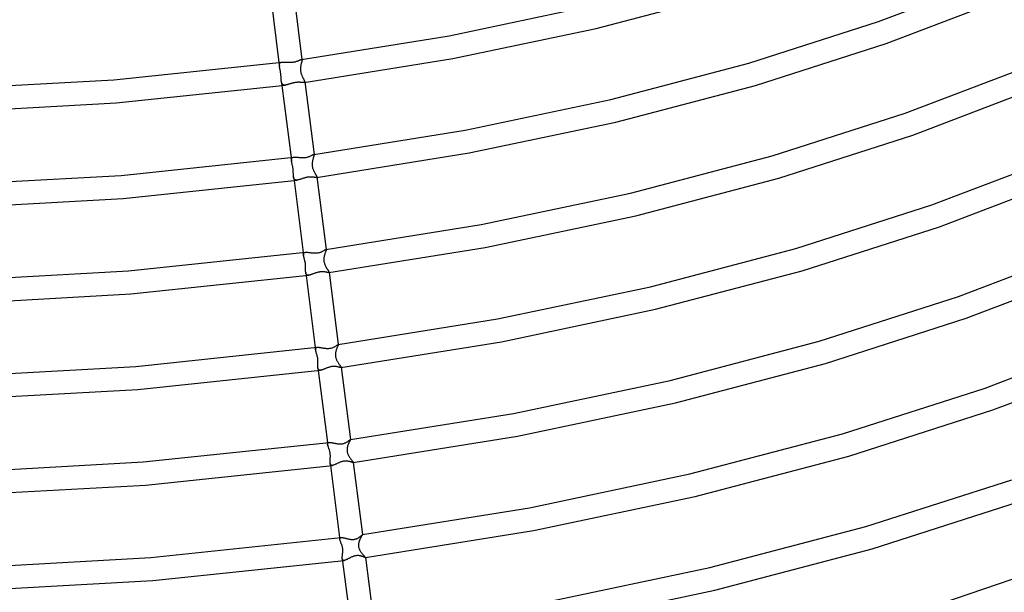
# Model space of a CAD drawing. Header units: millimetres. Extents: x -417 to 417, y -210 to 365.
# Tile 37 of 100: x 32 to 202, y -111 to -12. Entities that reach past the tile are written whole.
import ezdxf

# ---------------------------------------------------------------- set-up
doc = ezdxf.new("R2010")
doc.units = ezdxf.units.MM
doc.layers.add('HIDDEN', color=7, linetype='Continuous')
doc.layers.add('THICK', color=7, linetype='Continuous')

msp = doc.modelspace()

# ---------------------------------------------------------------- linework, layer by layer
at = {"layer": 'HIDDEN'}
for p, q in [((76.98, -19.27), (77.07, -19.93)), ((77.05, -19.66), (77.06, -19.58)), ((77.05, -19.75), (77.05, -19.66)), ((77.06, -19.84), (77.05, -19.75)), ((77.06, -19.58), (77.08, -19.51)), ((77.07, -19.93), (77.06, -19.84)), ((77.07, -19.98), (77.07, -19.93)), ((77.08, -20.03), (77.07, -19.98)), ((77.08, -19.51), (77.1, -19.45)), ((77.09, -20.08), (77.08, -20.03)), ((77.1, -20.13), (77.09, -20.08)), ((77.1, -19.45), (77.14, -19.39)), ((77.11, -20.18), (77.1, -20.13)), ((77.12, -20.24), (77.11, -20.18)), ((77.13, -20.32), (77.12, -20.24)), ((77.15, -20.4), (77.13, -20.32)), ((77.14, -19.39), (77.18, -19.34)), ((77.17, -20.49), (77.15, -20.4)), ((77.18, -19.34), (77.23, -19.3)), ((77.23, -19.3), (77.29, -19.27)), ((77.29, -19.27), (77.36, -19.24)), ((77.36, -19.24), (77.44, -19.22)), ((77.44, -19.22), (77.53, -19.2)), ((80.71, -20.09), (80.7, -20.18)), ((80.7, -20.18), (80.7, -20.27)), ((80.7, -20.27), (80.7, -20.37)), ((80.7, -20.37), (80.7, -20.47)), ((80.72, -20), (80.71, -20.09)), ((80.73, -19.92), (80.72, -20)), ((80.74, -19.83), (80.73, -19.92)), ((80.76, -19.75), (80.74, -19.83)), ((80.78, -19.63), (80.76, -19.75)), ((80.81, -19.52), (80.78, -19.63)), ((80.83, -19.41), (80.81, -19.52)), ((80.86, -19.31), (80.83, -19.41)), ((80.85, -18.76), (80.88, -18.75)), ((80.88, -19.22), (80.86, -19.31)), ((80.88, -18.75), (80.91, -18.76)), ((80.91, -19.13), (80.88, -19.22)), ((80.91, -18.76), (80.93, -18.77)), ((80.93, -19.05), (80.91, -19.13)), ((80.93, -18.77), (80.94, -18.78)), ((80.94, -18.98), (80.93, -19.05)), ((80.94, -18.78), (80.95, -18.8)), ((80.95, -18.92), (80.94, -18.98)), ((80.95, -18.74), (80.96, -18.83)), ((80.95, -18.8), (80.96, -18.83)), ((80.96, -18.87), (80.95, -18.92)), ((80.96, -18.83), (80.96, -18.87)), ((77.19, -20.57), (77.17, -20.49)), ((77.2, -20.67), (77.19, -20.57)), ((77.22, -20.76), (77.2, -20.67)), ((77.24, -20.86), (77.22, -20.76)), ((77.26, -20.96), (77.24, -20.86)), ((77.27, -21.06), (77.26, -20.96)), ((77.29, -21.16), (77.27, -21.06)), ((77.3, -21.26), (77.29, -21.16)), ((77.31, -21.37), (77.3, -21.26)), ((77.32, -21.47), (77.31, -21.37)), ((77.33, -21.57), (77.32, -21.47)), ((77.34, -21.67), (77.33, -21.57)), ((77.34, -21.77), (77.34, -21.67)), ((77.35, -21.87), (77.34, -21.77)), ((77.35, -21.97), (77.35, -21.87)), ((77.36, -22.06), (77.35, -21.97)), ((77.36, -22.16), (77.36, -22.06)), ((80.7, -20.47), (80.7, -20.57)), ((80.7, -20.57), (80.71, -20.67)), ((80.71, -20.67), (80.72, -20.78)), ((80.72, -20.78), (80.74, -20.88)), ((80.74, -20.88), (80.76, -20.98)), ((80.76, -20.98), (80.78, -21.08)), ((80.78, -21.08), (80.81, -21.18)), ((80.81, -21.18), (80.84, -21.28)), ((80.84, -21.28), (80.87, -21.37)), ((80.87, -21.37), (80.91, -21.47)), ((80.91, -21.47), (80.95, -21.56)), ((80.95, -21.56), (80.99, -21.65)), ((80.99, -21.65), (81.03, -21.73)), ((81.03, -21.73), (81.07, -21.82)), ((81.07, -21.82), (81.11, -21.9)), ((81.11, -21.9), (81.15, -21.97)), ((81.15, -21.97), (81.19, -22.05)), ((81.19, -22.05), (81.22, -22.12)), ((77.37, -22.25), (77.36, -22.16)), ((77.38, -22.33), (77.37, -22.25)), ((77.38, -22.42), (77.38, -22.33)), ((77.39, -22.5), (77.38, -22.42)), ((77.4, -22.58), (77.39, -22.5)), ((77.39, -22.5), (77.49, -23.24)), ((77.42, -22.66), (77.4, -22.58)), ((77.44, -22.73), (77.42, -22.66)), ((77.46, -22.8), (77.44, -22.73)), ((77.48, -22.87), (77.46, -22.8)), ((77.51, -22.92), (77.48, -22.87)), ((77.54, -22.98), (77.51, -22.92)), ((77.58, -23.02), (77.54, -22.98)), ((77.62, -23.06), (77.58, -23.02)), ((77.67, -23.1), (77.62, -23.06)), ((77.72, -23.12), (77.67, -23.1)), ((77.78, -23.14), (77.72, -23.12)), ((77.84, -23.16), (77.78, -23.14)), ((77.91, -23.17), (77.84, -23.16)), ((77.98, -23.17), (77.91, -23.17)), ((78.05, -23.17), (77.98, -23.17)), ((78.13, -23.16), (78.05, -23.17)), ((81.22, -22.12), (81.26, -22.19)), ((81.26, -22.19), (81.3, -22.25)), ((81.3, -22.25), (81.33, -22.31)), ((81.36, -22.72), (81.31, -22.73)), ((81.33, -22.31), (81.36, -22.37)), ((81.36, -22.37), (81.38, -22.42)), ((81.39, -22.71), (81.36, -22.72)), ((81.38, -22.42), (81.4, -22.47)), ((81.41, -22.69), (81.39, -22.71)), ((81.4, -22.47), (81.42, -22.52)), ((81.43, -22.66), (81.41, -22.69)), ((81.42, -22.52), (81.43, -22.56)), ((81.43, -22.56), (81.44, -22.59)), ((81.44, -22.63), (81.43, -22.66)), ((81.44, -22.59), (81.44, -22.63)), ((79.07, -35.69), (79.14, -36.25)), ((79.28, -35.72), (79.33, -35.69)), ((79.33, -35.69), (79.4, -35.66)), ((79.4, -35.66), (79.47, -35.64)), ((79.47, -35.64), (79.55, -35.63)), ((82.94, -35.65), (82.91, -35.75)), ((82.96, -35.57), (82.94, -35.65)), ((82.99, -35.49), (82.96, -35.57)), ((82.98, -35.17), (83, -35.17)), ((83.01, -35.42), (82.99, -35.49)), ((83, -35.17), (83.01, -35.17)), ((83.01, -35.17), (83.03, -35.18)), ((83.03, -35.35), (83.01, -35.42)), ((83.03, -35.18), (83.04, -35.19)), ((83.04, -35.3), (83.03, -35.35)), ((83.04, -35.16), (83.05, -35.22)), ((83.04, -35.19), (83.04, -35.2)), ((83.04, -35.2), (83.05, -35.22)), ((83.05, -35.25), (83.04, -35.3)), ((83.05, -35.22), (83.05, -35.25)), ((79.13, -36.08), (79.14, -36)), ((79.14, -36.16), (79.13, -36.08)), ((79.14, -36), (79.15, -35.93)), ((79.14, -36.25), (79.14, -36.16)), ((79.15, -36.31), (79.14, -36.25)), ((79.15, -35.93), (79.17, -35.87)), ((79.16, -36.37), (79.15, -36.31)), ((79.18, -36.44), (79.16, -36.37)), ((79.17, -35.87), (79.19, -35.81)), ((79.19, -36.51), (79.18, -36.44)), ((79.19, -35.81), (79.23, -35.77)), ((79.21, -36.58), (79.19, -36.51)), ((79.23, -36.66), (79.21, -36.58)), ((79.23, -35.77), (79.28, -35.72)), ((79.25, -36.75), (79.23, -36.66)), ((79.27, -36.84), (79.25, -36.75)), ((79.29, -36.94), (79.27, -36.84)), ((79.31, -37.04), (79.29, -36.94)), ((79.34, -37.15), (79.31, -37.04)), ((79.36, -37.25), (79.34, -37.15)), ((79.38, -37.36), (79.36, -37.25)), ((79.39, -37.47), (79.38, -37.36)), ((82.73, -36.62), (82.72, -36.71)), ((82.72, -36.71), (82.72, -36.81)), ((82.72, -36.81), (82.72, -36.91)), ((82.72, -36.91), (82.72, -37.01)), ((82.72, -37.01), (82.73, -37.11)), ((82.75, -36.43), (82.73, -36.52)), ((82.73, -36.52), (82.73, -36.62)), ((82.73, -37.11), (82.74, -37.21)), ((82.74, -37.21), (82.76, -37.31)), ((82.76, -36.35), (82.75, -36.43)), ((82.78, -36.26), (82.76, -36.35)), ((82.76, -37.31), (82.78, -37.4)), ((82.79, -36.18), (82.78, -36.26)), ((82.82, -36.06), (82.79, -36.18)), ((82.85, -35.95), (82.82, -36.06)), ((82.88, -35.85), (82.85, -35.95)), ((82.91, -35.75), (82.88, -35.85)), ((79.41, -37.58), (79.39, -37.47)), ((79.42, -37.69), (79.41, -37.58)), ((79.44, -37.8), (79.42, -37.69)), ((79.44, -37.91), (79.44, -37.8)), ((79.45, -38.02), (79.44, -37.91)), ((79.46, -38.12), (79.45, -38.02)), ((79.46, -38.23), (79.46, -38.12)), ((79.46, -38.33), (79.46, -38.23)), ((79.47, -38.43), (79.46, -38.33)), ((79.47, -38.52), (79.47, -38.43)), ((79.47, -38.61), (79.47, -38.52)), ((79.48, -38.7), (79.47, -38.61)), ((79.48, -38.79), (79.48, -38.7)), ((79.48, -38.87), (79.48, -38.79)), ((79.49, -38.95), (79.48, -38.87)), ((79.5, -39.03), (79.49, -38.95)), ((79.51, -39.1), (79.5, -39.03)), ((79.5, -39.03), (79.58, -39.66)), ((79.52, -39.17), (79.51, -39.1)), ((82.78, -37.4), (82.8, -37.5)), ((82.8, -37.5), (82.83, -37.6)), ((82.83, -37.6), (82.86, -37.69)), ((82.86, -37.69), (82.89, -37.78)), ((82.89, -37.78), (82.93, -37.87)), ((82.93, -37.87), (82.97, -37.96)), ((82.97, -37.96), (83.01, -38.05)), ((83.01, -38.05), (83.05, -38.13)), ((83.05, -38.13), (83.09, -38.21)), ((83.09, -38.21), (83.13, -38.29)), ((83.13, -38.29), (83.17, -38.36)), ((83.17, -38.36), (83.21, -38.44)), ((83.21, -38.44), (83.25, -38.51)), ((83.25, -38.51), (83.29, -38.57)), ((83.29, -38.57), (83.33, -38.64)), ((83.33, -38.64), (83.37, -38.7)), ((83.37, -38.7), (83.4, -38.75)), ((83.4, -38.75), (83.43, -38.81)), ((83.43, -38.81), (83.46, -38.86)), ((83.46, -38.86), (83.48, -38.9)), ((83.48, -38.9), (83.5, -38.94)), ((83.5, -38.94), (83.52, -38.98)), ((83.52, -38.98), (83.53, -39.01)), ((83.53, -39.09), (83.52, -39.11)), ((83.53, -39.01), (83.53, -39.04)), ((83.53, -39.04), (83.53, -39.07)), ((83.53, -39.07), (83.53, -39.09)), ((79.54, -39.24), (79.52, -39.17)), ((79.56, -39.3), (79.54, -39.24)), ((79.58, -39.35), (79.56, -39.3)), ((79.61, -39.4), (79.58, -39.35)), ((79.65, -39.45), (79.61, -39.4)), ((79.68, -39.49), (79.65, -39.45)), ((79.72, -39.52), (79.68, -39.49)), ((79.77, -39.55), (79.72, -39.52)), ((79.82, -39.57), (79.77, -39.55)), ((79.88, -39.58), (79.82, -39.57)), ((79.94, -39.59), (79.88, -39.58)), ((80, -39.6), (79.94, -39.59)), ((80.07, -39.59), (80, -39.6)), ((80.14, -39.59), (80.07, -39.59)), ((83.47, -39.14), (83.44, -39.14)), ((83.5, -39.13), (83.47, -39.14)), ((83.52, -39.11), (83.5, -39.13)), ((81.17, -52.11), (81.23, -52.57)), ((81.22, -52.41), (81.23, -52.34)), ((81.22, -52.49), (81.22, -52.41)), ((81.23, -52.57), (81.22, -52.49)), ((81.23, -52.34), (81.24, -52.27)), ((81.24, -52.65), (81.23, -52.57)), ((81.24, -52.27), (81.27, -52.21)), ((81.25, -52.73), (81.24, -52.65)), ((81.27, -52.21), (81.31, -52.17)), ((81.31, -52.17), (81.36, -52.13)), ((81.36, -52.13), (81.42, -52.09)), ((81.42, -52.09), (81.49, -52.07)), ((81.49, -52.07), (81.57, -52.06)), ((84.8, -52.69), (84.78, -52.78)), ((84.82, -52.6), (84.8, -52.69)), ((84.85, -52.48), (84.82, -52.6)), ((84.89, -52.36), (84.85, -52.48)), ((84.93, -52.25), (84.89, -52.36)), ((84.96, -52.15), (84.93, -52.25)), ((85, -52.05), (84.96, -52.15)), ((85.03, -51.96), (85, -52.05)), ((85.06, -51.88), (85.03, -51.96)), ((85.09, -51.8), (85.06, -51.88)), ((85.09, -51.59), (85.1, -51.58)), ((85.11, -51.74), (85.09, -51.8)), ((85.1, -51.58), (85.11, -51.59)), ((85.11, -51.59), (85.12, -51.59)), ((85.13, -51.69), (85.11, -51.74)), ((85.12, -51.59), (85.13, -51.6)), ((85.13, -51.58), (85.14, -51.62)), ((85.13, -51.6), (85.13, -51.6)), ((85.13, -51.6), (85.14, -51.62)), ((85.14, -51.62), (85.13, -51.65)), ((85.13, -51.65), (85.13, -51.69)), ((81.27, -52.81), (81.25, -52.73)), ((81.29, -52.89), (81.27, -52.81)), ((81.31, -52.98), (81.29, -52.89)), ((81.34, -53.07), (81.31, -52.98)), ((81.36, -53.15), (81.34, -53.07)), ((81.38, -53.23), (81.36, -53.15)), ((81.4, -53.31), (81.38, -53.23)), ((81.42, -53.39), (81.4, -53.31)), ((81.44, -53.48), (81.42, -53.39)), ((81.46, -53.57), (81.44, -53.48)), ((81.48, -53.66), (81.46, -53.57)), ((81.5, -53.76), (81.48, -53.66)), ((81.52, -53.86), (81.5, -53.76)), ((81.54, -53.96), (81.52, -53.86)), ((81.55, -54.07), (81.54, -53.96)), ((81.56, -54.17), (81.55, -54.07)), ((81.57, -54.27), (81.56, -54.17)), ((81.58, -54.37), (81.57, -54.27)), ((81.58, -54.48), (81.58, -54.37)), ((84.74, -53.06), (84.73, -53.15)), ((84.73, -53.15), (84.73, -53.25)), ((84.73, -53.25), (84.73, -53.35)), ((84.73, -53.35), (84.73, -53.45)), ((84.73, -53.45), (84.74, -53.55)), ((84.75, -52.96), (84.74, -53.06)), ((84.74, -53.55), (84.75, -53.64)), ((84.77, -52.87), (84.75, -52.96)), ((84.75, -53.64), (84.77, -53.74)), ((84.78, -52.78), (84.77, -52.87)), ((84.77, -53.74), (84.79, -53.84)), ((84.79, -53.84), (84.82, -53.93)), ((84.82, -53.93), (84.85, -54.03)), ((84.85, -54.03), (84.88, -54.12)), ((84.88, -54.12), (84.91, -54.21)), ((84.91, -54.21), (84.95, -54.3)), ((84.95, -54.3), (84.99, -54.39)), ((84.99, -54.39), (85.03, -54.47)), ((81.58, -54.58), (81.58, -54.48)), ((81.59, -54.68), (81.58, -54.58)), ((81.58, -54.96), (81.59, -54.87)), ((81.58, -55.06), (81.58, -54.96)), ((81.58, -55.14), (81.58, -55.06)), ((81.58, -55.23), (81.58, -55.14)), ((81.59, -55.31), (81.58, -55.23)), ((81.59, -54.77), (81.59, -54.68)), ((81.59, -54.87), (81.59, -54.77)), ((81.59, -55.39), (81.59, -55.31)), ((81.6, -55.47), (81.59, -55.39)), ((81.6, -55.54), (81.6, -55.47)), ((81.61, -55.61), (81.6, -55.54)), ((81.6, -55.54), (81.67, -56.08)), ((81.63, -55.68), (81.61, -55.61)), ((81.65, -55.74), (81.63, -55.68)), ((81.67, -55.8), (81.65, -55.74)), ((81.7, -55.85), (81.67, -55.8)), ((81.73, -55.89), (81.7, -55.85)), ((81.76, -55.93), (81.73, -55.89)), ((81.81, -55.96), (81.76, -55.93)), ((81.85, -55.99), (81.81, -55.96)), ((81.9, -56.01), (81.85, -55.99)), ((81.96, -56.02), (81.9, -56.01)), ((82.02, -56.02), (81.96, -56.02)), ((82.09, -56.02), (82.02, -56.02)), ((82.16, -56.01), (82.09, -56.02)), ((85.03, -54.47), (85.08, -54.55)), ((85.08, -54.55), (85.12, -54.63)), ((85.12, -54.63), (85.16, -54.71)), ((85.16, -54.71), (85.21, -54.79)), ((85.21, -54.79), (85.25, -54.86)), ((85.25, -54.86), (85.3, -54.93)), ((85.3, -54.93), (85.34, -54.99)), ((85.34, -54.99), (85.38, -55.06)), ((85.38, -55.06), (85.42, -55.12)), ((85.42, -55.12), (85.46, -55.17)), ((85.46, -55.17), (85.49, -55.23)), ((85.49, -55.23), (85.53, -55.27)), ((85.53, -55.27), (85.55, -55.32)), ((85.55, -55.32), (85.58, -55.36)), ((85.59, -55.55), (85.57, -55.56)), ((85.58, -55.36), (85.6, -55.4)), ((85.61, -55.55), (85.59, -55.55)), ((85.6, -55.4), (85.61, -55.43)), ((85.61, -55.43), (85.62, -55.46)), ((85.62, -55.54), (85.61, -55.55)), ((85.62, -55.46), (85.63, -55.49)), ((85.63, -55.52), (85.62, -55.54)), ((85.63, -55.49), (85.63, -55.51)), ((85.63, -55.51), (85.63, -55.52)), ((87.2, -68), (87.21, -68)), ((87.21, -68), (87.21, -68)), ((87.21, -68), (87.22, -68)), ((87.22, -68), (87.22, -68.01)), ((87.22, -68), (87.23, -68.02)), ((83.26, -68.53), (83.31, -68.91)), ((83.3, -68.78), (83.31, -68.72)), ((83.3, -68.84), (83.3, -68.78)), ((83.31, -68.92), (83.3, -68.84)), ((83.31, -68.72), (83.33, -68.66)), ((83.32, -69), (83.31, -68.92)), ((83.34, -69.08), (83.32, -69)), ((83.33, -68.66), (83.35, -68.61)), ((83.36, -69.18), (83.34, -69.08)), ((83.35, -68.61), (83.38, -68.57)), ((83.39, -69.28), (83.36, -69.18)), ((83.38, -68.57), (83.42, -68.54)), ((83.42, -69.38), (83.39, -69.28)), ((83.42, -68.54), (83.48, -68.51)), ((83.46, -69.49), (83.42, -69.38)), ((83.49, -69.6), (83.46, -69.49)), ((83.48, -68.51), (83.54, -68.5)), ((83.53, -69.73), (83.49, -69.6)), ((83.54, -68.5), (83.6, -68.48)), ((86.74, -69.62), (86.73, -69.74)), ((86.75, -69.5), (86.74, -69.62)), ((86.77, -69.38), (86.75, -69.5)), ((86.79, -69.26), (86.77, -69.38)), ((86.81, -69.14), (86.79, -69.26)), ((86.84, -69.03), (86.81, -69.14)), ((86.88, -68.91), (86.84, -69.03)), ((86.92, -68.8), (86.88, -68.91)), ((86.96, -68.69), (86.92, -68.8)), ((87, -68.58), (86.96, -68.69)), ((87.04, -68.49), (87, -68.58)), ((87.08, -68.4), (87.04, -68.49)), ((87.11, -68.32), (87.08, -68.4)), ((87.15, -68.24), (87.11, -68.32)), ((87.18, -68.18), (87.15, -68.24)), ((87.2, -68.12), (87.18, -68.18)), ((87.21, -68.08), (87.2, -68.12)), ((87.22, -68.04), (87.21, -68.08)), ((87.22, -68.01), (87.22, -68.01)), ((87.22, -68.01), (87.23, -68.02)), ((87.23, -68.02), (87.22, -68.04)), ((83.57, -69.86), (83.53, -69.73)), ((83.6, -70), (83.57, -69.86)), ((83.64, -70.16), (83.6, -70)), ((83.67, -70.32), (83.64, -70.16)), ((83.69, -70.5), (83.67, -70.32)), ((83.7, -70.66), (83.69, -70.5)), ((83.71, -70.8), (83.7, -70.66)), ((83.7, -71.45), (83.71, -71.35)), ((83.72, -70.93), (83.71, -70.8)), ((83.71, -71.15), (83.72, -71.04)), ((83.71, -71.25), (83.71, -71.15)), ((83.71, -71.35), (83.71, -71.25)), ((83.72, -71.04), (83.72, -70.93)), ((86.73, -69.74), (86.74, -69.87)), ((86.74, -69.87), (86.75, -69.99)), ((86.75, -69.99), (86.76, -70.11)), ((86.76, -70.11), (86.79, -70.24)), ((86.79, -70.24), (86.82, -70.36)), ((86.82, -70.36), (86.86, -70.47)), ((86.86, -70.47), (86.9, -70.57)), ((86.9, -70.57), (86.94, -70.68)), ((86.94, -70.68), (86.98, -70.77)), ((86.98, -70.77), (87.03, -70.86)), ((87.03, -70.86), (87.08, -70.95)), ((87.08, -70.95), (87.13, -71.04)), ((87.13, -71.04), (87.18, -71.12)), ((87.18, -71.12), (87.24, -71.2)), ((87.24, -71.2), (87.29, -71.28)), ((87.29, -71.28), (87.34, -71.35)), ((87.34, -71.35), (87.39, -71.42)), ((83.69, -71.73), (83.7, -71.64)), ((83.69, -71.81), (83.69, -71.73)), ((83.69, -71.89), (83.69, -71.81)), ((83.7, -71.97), (83.69, -71.89)), ((83.7, -71.54), (83.7, -71.45)), ((83.7, -71.64), (83.7, -71.54)), ((83.71, -72.04), (83.7, -71.97)), ((83.72, -72.11), (83.71, -72.04)), ((83.71, -72.04), (83.76, -72.5)), ((83.73, -72.18), (83.72, -72.11)), ((83.75, -72.24), (83.73, -72.18)), ((83.78, -72.29), (83.75, -72.24)), ((83.81, -72.33), (83.78, -72.29)), ((83.84, -72.37), (83.81, -72.33)), ((83.89, -72.4), (83.84, -72.37)), ((83.93, -72.42), (83.89, -72.4)), ((83.99, -72.44), (83.93, -72.42)), ((84.05, -72.45), (83.99, -72.44)), ((84.11, -72.45), (84.05, -72.45)), ((84.18, -72.44), (84.11, -72.45)), ((87.39, -71.42), (87.44, -71.49)), ((87.44, -71.49), (87.48, -71.55)), ((87.48, -71.55), (87.53, -71.61)), ((87.53, -71.61), (87.57, -71.67)), ((87.57, -71.67), (87.61, -71.72)), ((87.61, -71.72), (87.64, -71.77)), ((87.64, -71.77), (87.67, -71.81)), ((87.67, -71.81), (87.69, -71.85)), ((87.69, -71.85), (87.71, -71.88)), ((87.7, -71.97), (87.69, -71.97)), ((87.71, -71.96), (87.7, -71.97)), ((87.71, -71.88), (87.72, -71.91)), ((87.72, -71.96), (87.71, -71.96)), ((87.72, -71.91), (87.72, -71.93)), ((87.72, -71.93), (87.72, -71.94)), ((87.72, -71.94), (87.72, -71.95)), ((87.72, -71.95), (87.72, -71.96)), ((85.35, -84.95), (85.39, -85.27)), ((85.42, -85.04), (85.44, -85)), ((85.44, -85), (85.48, -84.96)), ((85.48, -84.96), (85.52, -84.94)), ((85.52, -84.94), (85.58, -84.92)), ((85.58, -84.92), (85.64, -84.91)), ((89.07, -84.94), (89.03, -85.02)), ((89.11, -84.86), (89.07, -84.94)), ((89.14, -84.79), (89.11, -84.86)), ((89.17, -84.73), (89.14, -84.79)), ((89.2, -84.67), (89.17, -84.73)), ((89.23, -84.61), (89.2, -84.67)), ((89.26, -84.56), (89.23, -84.61)), ((89.28, -84.52), (89.26, -84.56)), ((89.3, -84.49), (89.28, -84.52)), ((89.31, -84.46), (89.3, -84.49)), ((89.31, -84.42), (89.31, -84.42)), ((89.31, -84.42), (89.31, -84.42)), ((89.31, -84.42), (89.31, -84.42)), ((89.31, -84.42), (89.32, -84.42)), ((89.32, -84.44), (89.31, -84.46)), ((89.32, -84.42), (89.32, -84.42)), ((89.32, -84.42), (89.32, -84.42)), ((89.32, -84.42), (89.32, -84.44)), ((89.32, -84.42), (89.32, -84.42)), ((85.39, -85.14), (85.4, -85.08)), ((85.39, -85.2), (85.39, -85.14)), ((85.39, -85.27), (85.39, -85.2)), ((85.4, -85.34), (85.39, -85.27)), ((85.4, -85.08), (85.42, -85.04)), ((85.42, -85.42), (85.4, -85.34)), ((85.45, -85.51), (85.42, -85.42)), ((85.48, -85.6), (85.45, -85.51)), ((85.51, -85.69), (85.48, -85.6)), ((85.54, -85.79), (85.51, -85.69)), ((85.58, -85.9), (85.54, -85.79)), ((85.61, -85.99), (85.58, -85.9)), ((85.65, -86.09), (85.61, -85.99)), ((85.68, -86.19), (85.65, -86.09)), ((85.71, -86.29), (85.68, -86.19)), ((85.74, -86.39), (85.71, -86.29)), ((85.77, -86.5), (85.74, -86.39)), ((85.79, -86.61), (85.77, -86.5)), ((85.81, -86.72), (85.79, -86.61)), ((88.74, -86.04), (88.73, -86.14)), ((88.73, -86.14), (88.73, -86.25)), ((88.73, -86.25), (88.73, -86.36)), ((88.73, -86.36), (88.75, -86.49)), ((88.75, -85.95), (88.74, -86.04)), ((88.76, -85.86), (88.75, -85.95)), ((88.75, -86.49), (88.77, -86.6)), ((88.77, -85.79), (88.76, -85.86)), ((88.79, -85.72), (88.77, -85.79)), ((88.77, -86.6), (88.8, -86.72)), ((88.8, -85.66), (88.79, -85.72)), ((88.82, -85.59), (88.8, -85.66)), ((88.84, -85.52), (88.82, -85.59)), ((88.86, -85.46), (88.84, -85.52)), ((88.89, -85.37), (88.86, -85.46)), ((88.93, -85.27), (88.89, -85.37)), ((88.96, -85.18), (88.93, -85.27)), ((89, -85.1), (88.96, -85.18)), ((89.03, -85.02), (89, -85.1)), ((85.8, -88.16), (85.81, -88.08)), ((85.8, -88.24), (85.8, -88.16)), ((85.8, -88.32), (85.8, -88.24)), ((85.8, -88.4), (85.8, -88.32)), ((85.8, -88.47), (85.8, -88.4)), ((85.83, -86.84), (85.81, -86.72)), ((85.81, -88.08), (85.82, -87.99)), ((85.82, -87.9), (85.83, -87.81)), ((85.82, -87.99), (85.82, -87.9)), ((85.84, -86.95), (85.83, -86.84)), ((85.83, -87.81), (85.84, -87.71)), ((85.85, -87.07), (85.84, -86.95)), ((85.84, -87.71), (85.85, -87.61)), ((85.86, -87.18), (85.85, -87.07)), ((85.85, -87.51), (85.86, -87.4)), ((85.85, -87.61), (85.85, -87.51)), ((85.86, -87.3), (85.86, -87.18)), ((85.86, -87.4), (85.86, -87.3)), ((88.8, -86.72), (88.83, -86.83)), ((88.83, -86.83), (88.87, -86.94)), ((88.87, -86.94), (88.92, -87.05)), ((88.92, -87.05), (88.97, -87.16)), ((88.97, -87.16), (89.02, -87.26)), ((89.02, -87.26), (89.08, -87.36)), ((89.08, -87.36), (89.14, -87.45)), ((89.14, -87.45), (89.2, -87.54)), ((89.2, -87.54), (89.26, -87.63)), ((89.26, -87.63), (89.32, -87.71)), ((89.32, -87.71), (89.38, -87.79)), ((89.38, -87.79), (89.44, -87.86)), ((89.44, -87.86), (89.49, -87.93)), ((89.49, -87.93), (89.55, -88)), ((89.55, -88), (89.6, -88.06)), ((89.6, -88.06), (89.65, -88.12)), ((89.65, -88.12), (89.69, -88.17)), ((89.69, -88.17), (89.72, -88.21)), ((89.72, -88.21), (89.76, -88.25)), ((89.76, -88.25), (89.78, -88.29)), ((89.78, -88.29), (89.8, -88.32)), ((89.8, -88.32), (89.81, -88.34)), ((89.81, -88.38), (89.8, -88.39)), ((89.8, -88.39), (89.8, -88.39)), ((89.81, -88.34), (89.82, -88.36)), ((89.82, -88.38), (89.81, -88.38)), ((89.81, -88.38), (89.81, -88.38)), ((89.82, -88.36), (89.82, -88.37)), ((89.82, -88.37), (89.82, -88.38)), ((85.81, -88.53), (85.8, -88.47)), ((85.82, -88.6), (85.81, -88.53)), ((85.81, -88.53), (85.86, -88.91)), ((85.83, -88.65), (85.82, -88.6)), ((85.85, -88.71), (85.83, -88.65)), ((85.88, -88.75), (85.85, -88.71)), ((85.91, -88.79), (85.88, -88.75)), ((85.94, -88.82), (85.91, -88.79)), ((85.99, -88.85), (85.94, -88.82)), ((86.03, -88.86), (85.99, -88.85)), ((86.09, -88.87), (86.03, -88.86)), ((86.15, -88.87), (86.09, -88.87)), ((86.21, -88.87), (86.15, -88.87)), ((87.44, -101.36), (87.48, -101.62)), ((87.47, -101.52), (87.48, -101.48)), ((87.47, -101.57), (87.47, -101.52)), ((87.48, -101.62), (87.47, -101.57)), ((87.48, -101.48), (87.5, -101.44)), ((87.49, -101.68), (87.48, -101.62)), ((87.5, -101.75), (87.49, -101.68)), ((87.5, -101.44), (87.52, -101.41)), ((87.52, -101.82), (87.5, -101.75)), ((87.52, -101.41), (87.55, -101.38)), ((87.55, -101.89), (87.52, -101.82)), ((87.55, -101.38), (87.59, -101.36)), ((87.58, -101.97), (87.55, -101.89)), ((87.61, -102.05), (87.58, -101.97)), ((87.59, -101.36), (87.63, -101.34)), ((87.63, -101.34), (87.68, -101.33)), ((90.84, -101.98), (90.81, -102.07)), ((90.87, -101.89), (90.84, -101.98)), ((90.9, -101.8), (90.87, -101.89)), ((90.94, -101.72), (90.9, -101.8)), ((90.97, -101.63), (90.94, -101.72)), ((91.01, -101.55), (90.97, -101.63)), ((91.05, -101.47), (91.01, -101.55)), ((91.09, -101.39), (91.05, -101.47)), ((91.13, -101.32), (91.09, -101.39)), ((91.16, -101.25), (91.13, -101.32)), ((91.2, -101.19), (91.16, -101.25)), ((91.24, -101.13), (91.2, -101.19)), ((91.27, -101.07), (91.24, -101.13)), ((91.3, -101.02), (91.27, -101.07)), ((91.33, -100.98), (91.3, -101.02)), ((91.35, -100.94), (91.33, -100.98)), ((91.37, -100.9), (91.35, -100.94)), ((91.39, -100.88), (91.37, -100.9)), ((91.4, -100.86), (91.39, -100.88)), ((91.41, -100.84), (91.4, -100.86)), ((91.41, -100.83), (91.41, -100.83)), ((91.41, -100.83), (91.41, -100.83)), ((91.41, -100.83), (91.41, -100.83)), ((91.41, -100.83), (91.41, -100.84)), ((91.41, -100.83), (91.41, -100.84)), ((91.41, -100.84), (91.41, -100.84)), ((91.41, -100.84), (91.41, -100.84)), ((91.41, -100.84), (91.41, -100.84)), ((87.64, -102.13), (87.61, -102.05)), ((87.68, -102.22), (87.64, -102.13)), ((87.72, -102.31), (87.68, -102.22)), ((87.75, -102.4), (87.72, -102.31)), ((87.78, -102.48), (87.75, -102.4)), ((87.81, -102.57), (87.78, -102.48)), ((87.85, -102.66), (87.81, -102.57)), ((87.88, -102.75), (87.85, -102.66)), ((87.9, -102.85), (87.88, -102.75)), ((87.93, -102.95), (87.9, -102.85)), ((87.95, -103.05), (87.93, -102.95)), ((87.97, -103.15), (87.95, -103.05)), ((87.99, -103.25), (87.97, -103.15)), ((88, -103.35), (87.99, -103.25)), ((88.01, -103.46), (88, -103.35)), ((88.01, -103.56), (88.01, -103.46)), ((88.01, -103.66), (88.01, -103.56)), ((88.01, -103.77), (88.01, -103.66)), ((90.72, -102.55), (90.71, -102.66)), ((90.71, -102.66), (90.72, -102.76)), ((90.73, -102.45), (90.72, -102.55)), ((90.72, -102.76), (90.73, -102.87)), ((90.74, -102.35), (90.73, -102.45)), ((90.73, -102.87), (90.74, -102.97)), ((90.76, -102.25), (90.74, -102.35)), ((90.74, -102.97), (90.76, -103.07)), ((90.78, -102.16), (90.76, -102.25)), ((90.76, -103.07), (90.79, -103.18)), ((90.81, -102.07), (90.78, -102.16)), ((90.79, -103.18), (90.82, -103.28)), ((90.82, -103.28), (90.86, -103.37)), ((90.86, -103.37), (90.91, -103.47)), ((90.91, -103.47), (90.95, -103.56)), ((90.95, -103.56), (91, -103.65)), ((91, -103.65), (91.06, -103.74)), ((87.9, -104.82), (87.91, -104.75)), ((87.9, -104.89), (87.9, -104.82)), ((87.9, -104.96), (87.9, -104.89)), ((87.91, -105.02), (87.9, -104.96)), ((87.91, -104.68), (87.92, -104.6)), ((87.91, -104.75), (87.91, -104.68)), ((87.92, -105.07), (87.91, -105.02)), ((87.92, -104.6), (87.93, -104.52)), ((87.93, -105.13), (87.92, -105.07)), ((87.93, -104.52), (87.94, -104.43)), ((87.95, -105.17), (87.93, -105.13)), ((87.94, -104.43), (87.95, -104.34)), ((87.95, -104.34), (87.96, -104.25)), ((87.98, -105.21), (87.95, -105.17)), ((87.96, -104.25), (87.97, -104.16)), ((87.97, -104.16), (87.98, -104.06)), ((87.98, -104.06), (87.99, -103.97)), ((88.01, -105.24), (87.98, -105.21)), ((87.99, -103.97), (88, -103.87)), ((88, -103.87), (88.01, -103.77)), ((88.04, -105.27), (88.01, -105.24)), ((88.09, -105.29), (88.04, -105.27)), ((88.13, -105.3), (88.09, -105.29)), ((88.19, -105.3), (88.13, -105.3)), ((88.25, -105.29), (88.19, -105.3)), ((91.06, -103.74), (91.11, -103.82)), ((91.11, -103.82), (91.17, -103.9)), ((91.17, -103.9), (91.22, -103.98)), ((91.22, -103.98), (91.28, -104.06)), ((91.28, -104.06), (91.34, -104.13)), ((91.34, -104.13), (91.4, -104.2)), ((91.4, -104.2), (91.46, -104.27)), ((91.46, -104.27), (91.51, -104.34)), ((91.51, -104.34), (91.57, -104.4)), ((91.57, -104.4), (91.62, -104.45)), ((91.62, -104.45), (91.67, -104.51)), ((91.67, -104.51), (91.72, -104.56)), ((91.72, -104.56), (91.76, -104.6)), ((91.76, -104.6), (91.8, -104.65)), ((91.8, -104.65), (91.83, -104.68)), ((91.83, -104.68), (91.86, -104.71)), ((91.86, -104.71), (91.88, -104.74)), ((91.88, -104.74), (91.9, -104.76)), ((91.9, -104.76), (91.91, -104.78)), ((91.91, -104.8), (91.9, -104.8)), ((91.91, -104.78), (91.91, -104.79)), ((91.91, -104.79), (91.91, -104.8)), ((91.91, -104.8), (91.91, -104.8)), ((91.91, -104.8), (91.91, -104.8)), ((91.91, -104.8), (91.91, -104.8)), ((91.91, -104.8), (91.91, -104.8))]:
    msp.add_line(p, q, dxfattribs=at)
at = {"layer": 'THICK'}
for p, q in [((180.51, -12.21), (199.42, -5.01)), ((79.34, -6.14), (80.95, -18.74)), ((75.4, -6.82), (76.98, -19.27)), ((131.74, -13.4), (155.21, -7.21)), ((106.36, -14.65), (130.85, -9.5)), ((181.83, -15.98), (200.94, -8.71)), ((107.02, -18.6), (131.74, -13.4)), ((158.14, -19.38), (180.51, -12.21)), ((80.85, -18.76), (106.36, -14.65)), ((159.25, -23.23), (181.83, -15.98)), ((81.31, -22.73), (107.02, -18.6)), ((48.49, -22.26), (77.53, -19.2)), ((77.53, -19.2), (77.62, -19.19)), ((77.62, -19.19), (77.72, -19.19)), ((77.72, -19.19), (77.82, -19.19)), ((77.82, -19.19), (77.93, -19.19)), ((77.93, -19.19), (78.05, -19.2)), ((78.05, -19.2), (78.16, -19.2)), ((78.16, -19.2), (78.29, -19.21)), ((78.29, -19.21), (78.41, -19.22)), ((78.41, -19.22), (78.54, -19.22)), ((78.54, -19.22), (78.66, -19.23)), ((78.66, -19.23), (78.79, -19.23)), ((78.79, -19.23), (78.92, -19.24)), ((78.92, -19.24), (79.05, -19.23)), ((79.05, -19.23), (79.18, -19.23)), ((79.18, -19.23), (79.31, -19.22)), ((79.31, -19.22), (79.44, -19.2)), ((79.44, -19.2), (79.57, -19.18)), ((79.57, -19.18), (79.69, -19.16)), ((79.69, -19.16), (79.81, -19.13)), ((79.81, -19.13), (79.92, -19.1)), ((79.92, -19.1), (80.03, -19.07)), ((80.03, -19.07), (80.13, -19.03)), ((80.13, -19.03), (80.23, -19)), ((80.23, -19), (80.33, -18.96)), ((80.33, -18.96), (80.41, -18.92)), ((80.41, -18.92), (80.5, -18.89)), ((80.5, -18.89), (80.57, -18.86)), ((80.57, -18.86), (80.64, -18.83)), ((80.64, -18.83), (80.7, -18.8)), ((80.7, -18.8), (80.76, -18.78)), ((80.76, -18.78), (80.81, -18.77)), ((80.81, -18.77), (80.85, -18.76)), ((134.28, -25.67), (158.14, -19.38)), ((185.11, -28.04), (204.5, -20.66)), ((18.91, -23.9), (48.49, -22.26)), ((48.86, -26.24), (78.13, -23.16)), ((77.49, -23.24), (79.07, -35.69)), ((78.21, -23.15), (78.13, -23.16)), ((78.29, -23.13), (78.21, -23.15)), ((78.38, -23.11), (78.29, -23.13)), ((78.47, -23.09), (78.38, -23.11)), ((78.56, -23.06), (78.47, -23.09)), ((78.65, -23.03), (78.56, -23.06)), ((78.75, -23), (78.65, -23.03)), ((78.85, -22.98), (78.75, -23)), ((78.95, -22.94), (78.85, -22.98)), ((79.05, -22.91), (78.95, -22.94)), ((79.15, -22.88), (79.05, -22.91)), ((79.25, -22.86), (79.15, -22.88)), ((79.36, -22.83), (79.25, -22.86)), ((79.46, -22.8), (79.36, -22.83)), ((79.57, -22.78), (79.46, -22.8)), ((79.68, -22.76), (79.57, -22.78)), ((79.78, -22.74), (79.68, -22.76)), ((79.89, -22.72), (79.78, -22.74)), ((79.99, -22.71), (79.89, -22.72)), ((80.1, -22.7), (79.99, -22.71)), ((80.2, -22.69), (80.1, -22.7)), ((80.3, -22.69), (80.2, -22.69)), ((80.39, -22.69), (80.3, -22.69)), ((80.49, -22.69), (80.39, -22.69)), ((80.58, -22.69), (80.49, -22.69)), ((80.67, -22.7), (80.58, -22.69)), ((80.75, -22.7), (80.67, -22.7)), ((80.83, -22.71), (80.75, -22.7)), ((80.91, -22.72), (80.83, -22.71)), ((80.98, -22.72), (80.91, -22.72)), ((81.05, -22.73), (80.98, -22.72)), ((81.11, -22.73), (81.05, -22.73)), ((81.17, -22.73), (81.11, -22.73)), ((81.22, -22.74), (81.17, -22.73)), ((81.27, -22.73), (81.22, -22.74)), ((81.31, -22.73), (81.27, -22.73)), ((81.44, -22.59), (83.04, -35.16)), ((135.17, -29.57), (159.25, -23.23)), ((186.43, -31.81), (206.02, -24.36)), ((19.04, -27.9), (48.86, -26.24)), ((109.14, -30.96), (134.28, -25.67)), ((162.17, -35.39), (185.11, -28.04)), ((109.82, -34.9), (135.17, -29.57)), ((82.98, -35.17), (109.14, -30.96)), ((163.28, -39.24), (186.43, -31.81)), ((49.75, -38.77), (79.55, -35.63)), ((79.55, -35.63), (79.63, -35.62)), ((79.63, -35.62), (79.73, -35.62)), ((79.73, -35.62), (79.83, -35.62)), ((79.83, -35.62), (79.93, -35.62)), ((79.93, -35.62), (80.04, -35.63)), ((80.04, -35.63), (80.16, -35.64)), ((80.16, -35.64), (80.27, -35.65)), ((80.27, -35.65), (80.39, -35.66)), ((80.39, -35.66), (80.52, -35.68)), ((80.52, -35.68), (80.64, -35.69)), ((80.64, -35.69), (80.77, -35.7)), ((80.77, -35.7), (80.9, -35.7)), ((80.9, -35.7), (81.03, -35.71)), ((81.16, -35.7), (81.29, -35.7)), ((81.29, -35.7), (81.41, -35.69)), ((81.41, -35.69), (81.54, -35.68)), ((81.54, -35.68), (81.67, -35.66)), ((81.67, -35.66), (81.79, -35.63)), ((81.79, -35.63), (81.91, -35.6)), ((81.91, -35.6), (82.02, -35.57)), ((82.02, -35.57), (82.13, -35.54)), ((82.13, -35.54), (82.23, -35.5)), ((82.23, -35.5), (82.33, -35.46)), ((82.33, -35.46), (82.42, -35.42)), ((82.42, -35.42), (82.51, -35.38)), ((82.51, -35.38), (82.59, -35.34)), ((82.59, -35.34), (82.66, -35.3)), ((82.66, -35.3), (82.73, -35.27)), ((82.73, -35.27), (82.79, -35.24)), ((82.79, -35.24), (82.85, -35.21)), ((82.85, -35.21), (82.9, -35.19)), ((82.9, -35.19), (82.94, -35.18)), ((82.94, -35.18), (82.98, -35.17)), ((83.44, -39.14), (109.82, -34.9)), ((137.7, -41.84), (162.17, -35.39)), ((81.03, -35.71), (81.16, -35.7)), ((189.71, -43.87), (209.58, -36.3)), ((19.39, -40.45), (49.75, -38.77)), ((81.98, -39.09), (81.87, -39.11)), ((82.07, -39.08), (81.98, -39.09)), ((82.16, -39.07), (82.07, -39.08)), ((82.26, -39.07), (82.16, -39.07)), ((82.35, -39.06), (82.26, -39.07)), ((82.43, -39.06), (82.35, -39.06)), ((82.52, -39.06), (82.43, -39.06)), ((82.61, -39.07), (82.52, -39.06)), ((82.69, -39.07), (82.61, -39.07)), ((82.77, -39.08), (82.69, -39.07)), ((82.84, -39.09), (82.77, -39.08)), ((82.92, -39.09), (82.84, -39.09)), ((82.99, -39.1), (82.92, -39.09)), ((83.53, -39.04), (85.13, -51.58)), ((50.11, -42.75), (80.14, -39.59)), ((79.58, -39.66), (81.17, -52.11)), ((80.22, -39.57), (80.14, -39.59)), ((80.3, -39.56), (80.22, -39.57)), ((80.38, -39.54), (80.3, -39.56)), ((80.46, -39.51), (80.38, -39.54)), ((80.55, -39.49), (80.46, -39.51)), ((80.64, -39.46), (80.55, -39.49)), ((80.74, -39.43), (80.64, -39.46)), ((80.83, -39.4), (80.74, -39.43)), ((80.93, -39.36), (80.83, -39.4)), ((81.03, -39.33), (80.93, -39.36)), ((81.13, -39.3), (81.03, -39.33)), ((81.23, -39.26), (81.13, -39.3)), ((81.34, -39.23), (81.23, -39.26)), ((81.44, -39.2), (81.34, -39.23)), ((81.55, -39.17), (81.44, -39.2)), ((81.65, -39.15), (81.55, -39.17)), ((81.76, -39.13), (81.65, -39.15)), ((81.87, -39.11), (81.76, -39.13)), ((83.05, -39.11), (82.99, -39.1)), ((83.12, -39.12), (83.05, -39.11)), ((83.18, -39.13), (83.12, -39.12)), ((83.23, -39.13), (83.18, -39.13)), ((83.28, -39.14), (83.23, -39.13)), ((83.33, -39.14), (83.28, -39.14)), ((83.37, -39.15), (83.33, -39.14)), ((83.41, -39.15), (83.37, -39.15)), ((83.44, -39.14), (83.41, -39.15)), ((138.59, -45.74), (163.28, -39.24)), ((191.03, -47.64), (211.11, -40)), ((111.92, -47.27), (137.7, -41.84)), ((19.53, -44.45), (50.11, -42.75)), ((166.2, -51.41), (189.71, -43.87)), ((112.61, -51.21), (138.59, -45.74)), ((85.09, -51.59), (111.92, -47.27)), ((167.31, -55.25), (191.03, -47.64)), ((51.02, -55.28), (81.57, -52.06)), ((81.57, -52.06), (81.66, -52.05)), ((81.66, -52.05), (81.75, -52.05)), ((81.75, -52.05), (81.85, -52.05)), ((81.85, -52.05), (81.96, -52.06)), ((81.96, -52.06), (82.07, -52.07)), ((82.07, -52.07), (82.19, -52.08)), ((82.19, -52.08), (82.31, -52.1)), ((82.31, -52.1), (82.43, -52.12)), ((82.43, -52.12), (82.56, -52.13)), ((82.56, -52.13), (82.69, -52.15)), ((82.69, -52.15), (82.83, -52.16)), ((82.83, -52.16), (82.96, -52.17)), ((82.96, -52.17), (83.1, -52.18)), ((83.1, -52.18), (83.23, -52.18)), ((83.23, -52.18), (83.37, -52.18)), ((83.37, -52.18), (83.51, -52.17)), ((83.51, -52.17), (83.64, -52.16)), ((83.64, -52.16), (83.77, -52.14)), ((83.77, -52.14), (83.9, -52.11)), ((83.9, -52.11), (84.02, -52.08)), ((84.02, -52.08), (84.14, -52.04)), ((84.14, -52.04), (84.25, -52)), ((84.25, -52), (84.36, -51.96)), ((84.36, -51.96), (84.46, -51.91)), ((84.46, -51.91), (84.55, -51.87)), ((84.55, -51.87), (84.64, -51.82)), ((84.64, -51.82), (84.72, -51.78)), ((84.72, -51.78), (84.79, -51.74)), ((84.79, -51.74), (84.86, -51.7)), ((84.86, -51.7), (84.92, -51.66)), ((84.92, -51.66), (84.98, -51.63)), ((84.98, -51.63), (85.02, -51.61)), ((85.02, -51.61), (85.06, -51.59)), ((85.06, -51.59), (85.09, -51.59)), ((85.57, -55.56), (112.61, -51.21)), ((141.12, -58.02), (166.2, -51.41)), ((194.31, -59.7), (214.67, -51.95)), ((19.88, -57), (51.02, -55.28)), ((51.38, -59.26), (82.16, -56.01)), ((81.67, -56.08), (83.26, -68.53)), ((82.23, -56), (82.16, -56.01)), ((82.3, -55.99), (82.23, -56)), ((82.37, -55.97), (82.3, -55.99)), ((82.45, -55.95), (82.37, -55.97)), ((82.53, -55.92), (82.45, -55.95)), ((82.62, -55.89), (82.53, -55.92)), ((82.7, -55.86), (82.62, -55.89)), ((82.79, -55.83), (82.7, -55.86)), ((82.88, -55.79), (82.79, -55.83)), ((82.97, -55.76), (82.88, -55.79)), ((83.07, -55.72), (82.97, -55.76)), ((83.16, -55.69), (83.07, -55.72)), ((83.26, -55.66), (83.16, -55.69)), ((83.35, -55.62), (83.26, -55.66)), ((83.45, -55.59), (83.35, -55.62)), ((83.55, -55.56), (83.45, -55.59)), ((83.65, -55.53), (83.55, -55.56)), ((83.76, -55.51), (83.65, -55.53)), ((83.86, -55.49), (83.76, -55.51)), ((83.96, -55.47), (83.86, -55.49)), ((84.06, -55.45), (83.96, -55.47)), ((84.17, -55.44), (84.06, -55.45)), ((84.27, -55.43), (84.17, -55.44)), ((84.37, -55.43), (84.27, -55.43)), ((84.47, -55.43), (84.37, -55.43)), ((84.57, -55.43), (84.47, -55.43)), ((84.66, -55.43), (84.57, -55.43)), ((84.75, -55.44), (84.66, -55.43)), ((84.83, -55.45), (84.75, -55.44)), ((84.91, -55.46), (84.83, -55.45)), ((84.99, -55.47), (84.91, -55.46)), ((85.06, -55.48), (84.99, -55.47)), ((85.13, -55.5), (85.06, -55.48)), ((85.2, -55.51), (85.13, -55.5)), ((85.26, -55.52), (85.2, -55.51)), ((85.32, -55.53), (85.26, -55.52)), ((85.37, -55.54), (85.32, -55.53)), ((85.42, -55.55), (85.37, -55.54)), ((85.47, -55.55), (85.42, -55.55)), ((85.51, -55.56), (85.47, -55.55)), ((85.54, -55.56), (85.51, -55.56)), ((85.57, -55.56), (85.54, -55.56)), ((85.63, -55.49), (87.22, -68)), ((142.02, -61.91), (167.31, -55.25)), ((195.64, -63.47), (216.19, -55.65)), ((20.02, -61), (51.38, -59.26)), ((114.7, -63.58), (141.12, -58.02)), ((170.23, -67.42), (194.31, -59.7)), ((115.39, -67.52), (142.02, -61.91)), ((87.2, -68), (114.7, -63.58)), ((171.34, -71.26), (195.64, -63.47)), ((87.18, -68.01), (87.2, -68)), ((87.69, -71.97), (115.39, -67.52)), ((144.54, -74.19), (170.23, -67.42)), ((198.91, -75.53), (219.75, -67.59)), ((52.29, -71.78), (83.6, -68.48)), ((83.6, -68.48), (83.67, -68.48)), ((83.67, -68.48), (83.75, -68.48)), ((83.75, -68.48), (83.84, -68.48)), ((83.84, -68.48), (83.93, -68.49)), ((83.93, -68.49), (84.02, -68.5)), ((84.02, -68.5), (84.12, -68.51)), ((84.12, -68.51), (84.22, -68.53)), ((84.22, -68.53), (84.33, -68.55)), ((84.33, -68.55), (84.44, -68.56)), ((84.44, -68.56), (84.55, -68.58)), ((84.55, -68.58), (84.66, -68.6)), ((84.66, -68.6), (84.78, -68.62)), ((84.78, -68.62), (84.9, -68.64)), ((84.9, -68.64), (85.02, -68.65)), ((85.02, -68.65), (85.14, -68.66)), ((85.14, -68.66), (85.26, -68.67)), ((85.26, -68.67), (85.38, -68.67)), ((85.38, -68.67), (85.5, -68.67)), ((85.5, -68.67), (85.62, -68.66)), ((85.62, -68.66), (85.74, -68.65)), ((85.74, -68.65), (85.88, -68.63)), ((85.88, -68.63), (86.01, -68.6)), ((86.01, -68.6), (86.14, -68.56)), ((86.14, -68.56), (86.26, -68.52)), ((86.26, -68.52), (86.38, -68.47)), ((86.38, -68.47), (86.49, -68.42)), ((86.49, -68.42), (86.59, -68.37)), ((86.59, -68.37), (86.68, -68.32)), ((86.68, -68.32), (86.77, -68.26)), ((86.77, -68.26), (86.85, -68.21)), ((86.85, -68.21), (86.93, -68.17)), ((86.93, -68.17), (86.99, -68.12)), ((86.99, -68.12), (87.05, -68.08)), ((87.05, -68.08), (87.1, -68.05)), ((87.1, -68.05), (87.14, -68.03)), ((87.14, -68.03), (87.18, -68.01)), ((145.44, -78.09), (171.34, -71.26)), ((200.24, -79.3), (221.27, -71.29)), ((20.38, -73.55), (52.29, -71.78)), ((52.64, -75.77), (84.18, -72.44)), ((83.76, -72.5), (85.35, -84.95)), ((84.25, -72.43), (84.18, -72.44)), ((84.33, -72.41), (84.25, -72.43)), ((84.41, -72.39), (84.33, -72.41)), ((84.49, -72.36), (84.41, -72.39)), ((84.58, -72.33), (84.49, -72.36)), ((84.67, -72.3), (84.58, -72.33)), ((84.76, -72.26), (84.67, -72.3)), ((84.85, -72.22), (84.76, -72.26)), ((84.95, -72.18), (84.85, -72.22)), ((85.05, -72.14), (84.95, -72.18)), ((85.15, -72.1), (85.05, -72.14)), ((85.26, -72.05), (85.15, -72.1)), ((85.36, -72.01), (85.26, -72.05)), ((85.47, -71.97), (85.36, -72.01)), ((85.58, -71.94), (85.47, -71.97)), ((85.69, -71.9), (85.58, -71.94)), ((85.8, -71.87), (85.69, -71.9)), ((85.92, -71.84), (85.8, -71.87)), ((86.03, -71.82), (85.92, -71.84)), ((86.14, -71.8), (86.03, -71.82)), ((86.25, -71.79), (86.14, -71.8)), ((86.35, -71.78), (86.25, -71.79)), ((86.46, -71.78), (86.35, -71.78)), ((86.56, -71.78), (86.46, -71.78)), ((86.65, -71.79), (86.56, -71.78)), ((86.75, -71.79), (86.65, -71.79)), ((86.84, -71.8), (86.75, -71.79)), ((86.93, -71.82), (86.84, -71.8)), ((87.02, -71.83), (86.93, -71.82)), ((87.1, -71.85), (87.02, -71.83)), ((87.17, -71.87), (87.1, -71.85)), ((87.25, -71.88), (87.17, -71.87)), ((87.32, -71.9), (87.25, -71.88)), ((87.38, -71.92), (87.32, -71.9)), ((87.44, -71.93), (87.38, -71.92)), ((87.5, -71.94), (87.44, -71.93)), ((87.55, -71.96), (87.5, -71.94)), ((87.59, -71.96), (87.55, -71.96)), ((87.63, -71.97), (87.59, -71.96)), ((87.66, -71.97), (87.63, -71.97)), ((87.69, -71.97), (87.66, -71.97)), ((87.72, -71.93), (89.32, -84.42)), ((117.48, -79.89), (144.54, -74.19)), ((20.51, -77.55), (52.64, -75.77)), ((174.26, -83.43), (198.91, -75.53)), ((118.17, -83.83), (145.44, -78.09)), ((89.31, -84.42), (117.48, -79.89)), ((175.37, -87.28), (200.24, -79.3)), ((53.56, -88.29), (85.64, -84.91)), ((85.64, -84.91), (85.7, -84.9)), ((85.7, -84.9), (85.77, -84.9)), ((85.77, -84.9), (85.84, -84.91)), ((85.84, -84.91), (85.92, -84.91)), ((85.92, -84.91), (86, -84.93)), ((86, -84.93), (86.09, -84.94)), ((86.09, -84.94), (86.18, -84.96)), ((86.18, -84.96), (86.27, -84.97)), ((86.27, -84.97), (86.36, -84.99)), ((86.36, -84.99), (86.46, -85.02)), ((88.28, -85.04), (88.38, -85)), ((88.38, -85), (88.47, -84.96)), ((88.47, -84.96), (88.56, -84.92)), ((88.56, -84.92), (88.65, -84.87)), ((88.65, -84.87), (88.73, -84.82)), ((88.73, -84.82), (88.8, -84.78)), ((88.8, -84.78), (88.87, -84.73)), ((88.87, -84.73), (88.93, -84.69)), ((88.93, -84.69), (88.99, -84.64)), ((88.99, -84.64), (89.05, -84.6)), ((89.05, -84.6), (89.1, -84.56)), ((89.1, -84.56), (89.15, -84.53)), ((89.15, -84.53), (89.19, -84.5)), ((89.19, -84.5), (89.22, -84.47)), ((89.22, -84.47), (89.25, -84.45)), ((89.25, -84.45), (89.28, -84.43)), ((89.28, -84.43), (89.29, -84.42)), ((89.29, -84.42), (89.31, -84.42)), ((89.8, -88.39), (118.17, -83.83)), ((147.95, -90.36), (174.26, -83.43)), ((86.46, -85.02), (86.56, -85.04)), ((86.56, -85.04), (86.66, -85.06)), ((86.66, -85.06), (86.77, -85.08)), ((86.77, -85.08), (86.87, -85.1)), ((86.87, -85.1), (86.98, -85.12)), ((86.98, -85.12), (87.09, -85.13)), ((87.09, -85.13), (87.2, -85.15)), ((87.2, -85.15), (87.31, -85.16)), ((87.31, -85.16), (87.42, -85.17)), ((87.42, -85.17), (87.53, -85.17)), ((87.53, -85.17), (87.63, -85.17)), ((87.63, -85.17), (87.74, -85.16)), ((87.74, -85.16), (87.84, -85.15)), ((87.84, -85.15), (87.96, -85.13)), ((87.96, -85.13), (88.07, -85.1)), ((88.07, -85.1), (88.18, -85.07)), ((88.18, -85.07), (88.28, -85.04)), ((20.88, -90.1), (53.56, -88.29)), ((87.44, -88.37), (87.33, -88.42)), ((87.54, -88.33), (87.44, -88.37)), ((87.65, -88.29), (87.54, -88.33)), ((87.76, -88.25), (87.65, -88.29)), ((87.88, -88.22), (87.76, -88.25)), ((87.99, -88.19), (87.88, -88.22)), ((88.11, -88.16), (87.99, -88.19)), ((88.23, -88.14), (88.11, -88.16)), ((88.33, -88.13), (88.23, -88.14)), ((88.44, -88.13), (88.33, -88.13)), ((88.55, -88.12), (88.44, -88.13)), ((88.65, -88.13), (88.55, -88.12)), ((88.75, -88.14), (88.65, -88.13)), ((88.85, -88.15), (88.75, -88.14)), ((88.95, -88.16), (88.85, -88.15)), ((89.04, -88.18), (88.95, -88.16)), ((89.13, -88.2), (89.04, -88.18)), ((89.21, -88.22), (89.13, -88.2)), ((89.29, -88.24), (89.21, -88.22)), ((89.37, -88.27), (89.29, -88.24)), ((89.44, -88.29), (89.37, -88.27)), ((89.5, -88.31), (89.44, -88.29)), ((89.56, -88.33), (89.5, -88.31)), ((89.62, -88.35), (89.56, -88.33)), ((89.67, -88.36), (89.62, -88.35)), ((89.71, -88.37), (89.67, -88.36)), ((89.75, -88.38), (89.71, -88.37)), ((89.78, -88.39), (89.75, -88.38)), ((89.8, -88.39), (89.78, -88.39)), ((89.82, -88.36), (91.41, -100.83)), ((148.85, -94.26), (175.37, -87.28)), ((53.91, -92.27), (86.21, -88.87)), ((85.86, -88.91), (87.44, -101.36)), ((86.28, -88.86), (86.21, -88.87)), ((86.35, -88.84), (86.28, -88.86)), ((86.42, -88.82), (86.35, -88.84)), ((86.5, -88.79), (86.42, -88.82)), ((86.58, -88.76), (86.5, -88.79)), ((86.66, -88.72), (86.58, -88.76)), ((86.75, -88.69), (86.66, -88.72)), ((86.84, -88.65), (86.75, -88.69)), ((86.93, -88.6), (86.84, -88.65)), ((87.03, -88.56), (86.93, -88.6)), ((87.13, -88.51), (87.03, -88.56)), ((87.23, -88.47), (87.13, -88.51)), ((87.33, -88.42), (87.23, -88.47)), ((120.25, -96.2), (147.95, -90.36)), ((178.29, -99.45), (203.51, -91.36)), ((21.01, -94.1), (53.91, -92.27)), ((120.94, -100.14), (148.85, -94.26)), ((179.4, -103.29), (204.84, -95.13)), ((91.41, -100.83), (120.25, -96.2)), ((91.9, -104.8), (120.94, -100.14)), ((151.37, -106.54), (178.29, -99.45)), ((54.84, -104.79), (87.68, -101.33)), ((87.68, -101.33), (87.73, -101.33)), ((87.73, -101.33), (87.79, -101.33)), ((87.79, -101.33), (87.86, -101.33)), ((87.86, -101.33), (87.93, -101.34)), ((87.93, -101.34), (88, -101.35)), ((88, -101.35), (88.08, -101.37)), ((88.08, -101.37), (88.16, -101.38)), ((88.16, -101.38), (88.24, -101.4)), ((88.24, -101.4), (88.33, -101.43)), ((88.33, -101.43), (88.42, -101.45)), ((88.42, -101.45), (88.51, -101.47)), ((88.51, -101.47), (88.61, -101.5)), ((88.61, -101.5), (88.7, -101.52)), ((88.7, -101.52), (88.8, -101.54)), ((88.8, -101.54), (88.89, -101.57)), ((88.89, -101.57), (88.99, -101.59)), ((88.99, -101.59), (89.09, -101.61)), ((89.09, -101.61), (89.19, -101.63)), ((89.19, -101.63), (89.29, -101.65)), ((89.29, -101.65), (89.4, -101.66)), ((89.4, -101.66), (89.5, -101.67)), ((89.5, -101.67), (89.61, -101.68)), ((89.61, -101.68), (89.73, -101.68)), ((89.73, -101.68), (89.84, -101.67)), ((89.84, -101.67), (89.95, -101.66)), ((89.95, -101.66), (90.05, -101.64)), ((90.05, -101.64), (90.16, -101.62)), ((90.16, -101.62), (90.25, -101.59)), ((90.25, -101.59), (90.35, -101.56)), ((90.35, -101.56), (90.44, -101.52)), ((90.44, -101.52), (90.53, -101.48)), ((90.53, -101.48), (90.61, -101.44)), ((90.61, -101.44), (90.69, -101.4)), ((90.69, -101.4), (90.76, -101.35)), ((90.76, -101.35), (90.83, -101.3)), ((90.83, -101.3), (90.9, -101.26)), ((90.9, -101.26), (90.96, -101.21)), ((90.96, -101.21), (91.02, -101.17)), ((91.02, -101.17), (91.08, -101.12)), ((91.08, -101.12), (91.13, -101.08)), ((91.13, -101.08), (91.18, -101.04)), ((91.18, -101.04), (91.22, -101)), ((91.22, -101), (91.26, -100.96)), ((91.26, -100.96), (91.29, -100.93)), ((91.29, -100.93), (91.32, -100.91)), ((91.32, -100.91), (91.35, -100.88)), ((91.35, -100.88), (91.37, -100.86)), ((91.37, -100.86), (91.39, -100.85)), ((91.39, -100.85), (91.4, -100.84)), ((91.4, -100.84), (91.41, -100.83)), ((152.27, -110.44), (179.4, -103.29)), ((191.27, -112.76), (218.01, -103.58)), ((21.38, -106.65), (54.84, -104.79)), ((55.19, -108.78), (88.25, -105.29)), ((87.91, -105.02), (89.54, -117.78)), ((88.3, -105.28), (88.25, -105.29)), ((88.37, -105.27), (88.3, -105.28)), ((88.43, -105.25), (88.37, -105.27)), ((88.51, -105.22), (88.43, -105.25)), ((88.58, -105.19), (88.51, -105.22)), ((88.66, -105.16), (88.58, -105.19)), ((88.74, -105.12), (88.66, -105.16)), ((88.82, -105.08), (88.74, -105.12)), ((88.9, -105.03), (88.82, -105.08)), ((88.99, -104.99), (88.9, -105.03)), ((89.08, -104.94), (88.99, -104.99)), ((89.17, -104.89), (89.08, -104.94)), ((89.27, -104.85), (89.17, -104.89)), ((89.36, -104.8), (89.27, -104.85)), ((89.46, -104.75), (89.36, -104.8)), ((89.56, -104.7), (89.46, -104.75)), ((89.66, -104.66), (89.56, -104.7)), ((89.77, -104.62), (89.66, -104.66)), ((89.87, -104.58), (89.77, -104.62)), ((89.98, -104.55), (89.87, -104.58)), ((90.09, -104.52), (89.98, -104.55)), ((90.2, -104.49), (90.09, -104.52)), ((90.31, -104.48), (90.2, -104.49)), ((90.42, -104.46), (90.31, -104.48)), ((90.54, -104.46), (90.42, -104.46)), ((90.65, -104.46), (90.54, -104.46)), ((90.76, -104.47), (90.65, -104.46)), ((90.86, -104.48), (90.76, -104.47)), ((90.95, -104.5), (90.86, -104.48)), ((91.04, -104.51), (90.95, -104.5)), ((91.13, -104.53), (91.04, -104.51)), ((91.21, -104.56), (91.13, -104.53)), ((91.29, -104.58), (91.21, -104.56)), ((91.36, -104.61), (91.29, -104.58)), ((91.43, -104.63), (91.36, -104.61)), ((91.5, -104.65), (91.43, -104.63)), ((91.56, -104.68), (91.5, -104.65)), ((91.62, -104.7), (91.56, -104.68)), ((91.68, -104.72), (91.62, -104.7)), ((91.73, -104.74), (91.68, -104.72)), ((91.77, -104.76), (91.73, -104.74)), ((91.81, -104.78), (91.77, -104.76)), ((91.84, -104.79), (91.81, -104.78)), ((91.87, -104.8), (91.84, -104.79)), ((91.89, -104.8), (91.87, -104.8)), ((91.9, -104.8), (91.89, -104.8)), ((91.91, -104.79), (93.5, -117.25)), ((123.01, -112.51), (151.37, -106.54)), ((21.51, -110.65), (55.19, -108.78)), ((123.71, -116.45), (152.27, -110.44))]:
    msp.add_line(p, q, dxfattribs=at)

doc.saveas('drawing.dxf')
